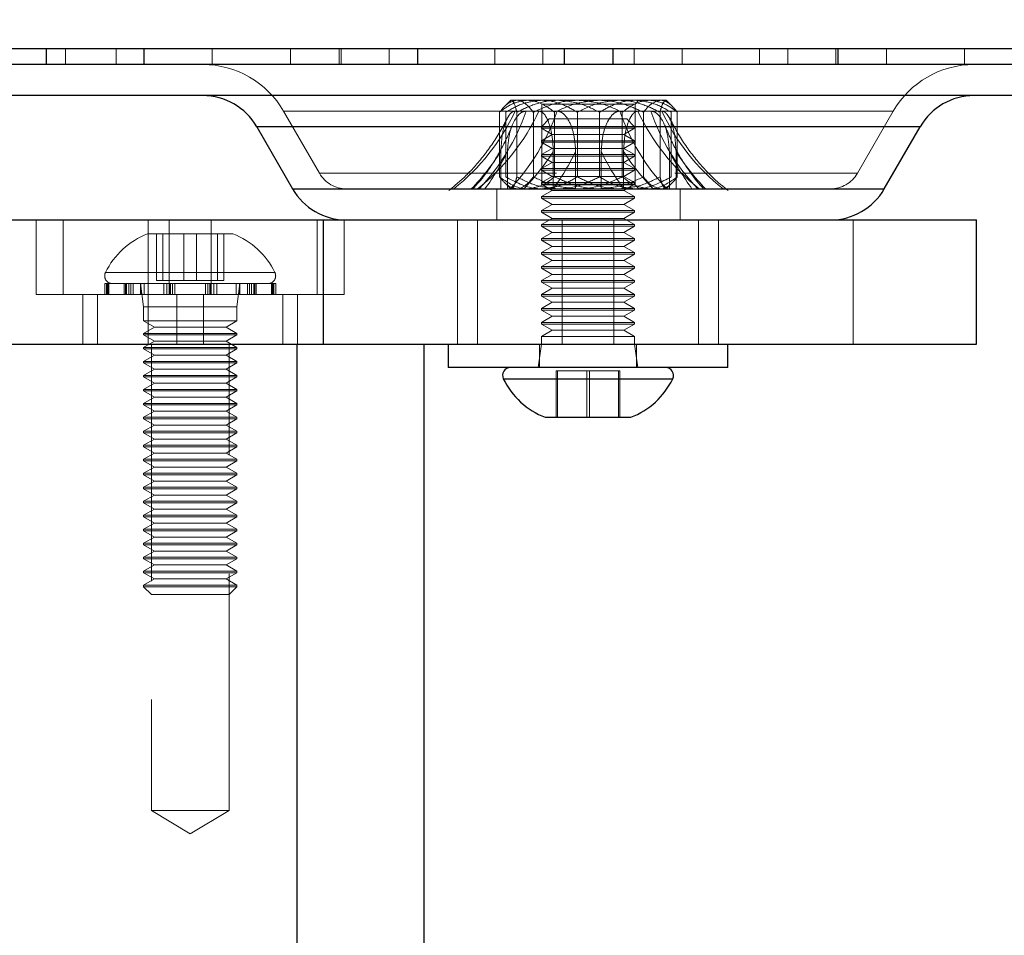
# Model space of a CAD drawing. Header units: millimetres. Extents: x 7 to 412, y 5 to 291.
# Tile 74 of 79: x 316.13 to 321.4, y 264.94 to 269.85. Entities that reach past the tile are written whole.
import ezdxf

# ---------------------------------------------------------------- set-up
doc = ezdxf.new("R2010")
doc.units = ezdxf.units.MM
doc.linetypes.add('HIDDEN', pattern=[1.905, 1.27, -0.635])
doc.styles.add('SLDTEXTSTYLE2', font='TXT', dxfattribs={"width": 0.605})
doc.dimstyles.new('SLDDIMSTYLE3', dxfattribs={"dimtxt": 3.595646, "dimasz": 3, "dimexe": 0, "dimexo": 0.0625, "dimgap": 0.898912, "dimtad": 1, "dimdec": 1, "dimlfac": 12, "dimrnd": 1e-09, "dimzin": 12, "dimdsep": 46, "dimtxsty": 'SLDTEXTSTYLE2', "dimsah": 1, "dimcen": 0.09, "dimadec": 0, "dimazin": 3, "dimtfac": 1, "dimtdec": 1, "dimtofl": 0, "dimtmove": 0, "dimatfit": 3, "dimfxl": 1, "dimfrac": 2, "dimtolj": 1, "dimtzin": 12, "dimarcsym": 0})

# ---------------------------------------------------------------- blocks, each defined once
blk = doc.blocks.new('_D_10')
at = {"color": 7, "linetype": 'Continuous', "lineweight": 0}
for p, q in [((249.7996, 271.0587), (238.5419, 271.0587)), ((239.5419, 208.777), (239.5419, 271.0587)), ((329.5972, 208.777), (238.5419, 208.777))]:
    blk.add_line(p, q, dxfattribs=at)
at = {"color": 7, "linetype": 'Continuous', "lineweight": 18}
for points in [[(239.5419, 271.0587), (238.7919, 268.0587), (240.2919, 268.0587)], [(239.5419, 208.777), (240.2919, 211.777), (238.7919, 211.777)]]:
    blk.add_solid(points, dxfattribs=at)
at = {"color": 7, "linetype": 'Continuous', "lineweight": 18, "insert": (234.767, 233.7442), "char_height": 3.70417, "attachment_point": 1, "rotation": 90, "style": 'SLDTEXTSTYLE2'}
blk.add_mtext('747,4', dxfattribs=at)

msp = doc.modelspace()

# ---------------------------------------------------------------- linework, layer by layer
at = {"color": 7, "linetype": 'Continuous', "lineweight": 25}
for p, q in [((316.26644, 269.69365), (316.26644, 269.61032)), ((316.79148, 269.69365), (316.79148, 269.61032)), ((318.25791, 269.69365), (318.25791, 269.61032)), ((319.04356, 269.69365), (319.04356, 269.61032)), ((319.30556, 269.69365), (319.30556, 269.61032)), ((320.51138, 269.69365), (320.51138, 269.61032)), ((326.25789, 269.61032), (312.09123, 269.61032)), ((326.25789, 269.44365), (312.09123, 269.44365)), ((317.39579, 269.27698), (317.58824, 268.94365)), ((320.95334, 269.27698), (317.39579, 269.27698)), ((320.76089, 268.94365), (320.95334, 269.27698)), ((317.58824, 268.94365), (320.64376, 268.94365)), ((320.64376, 268.94365), (320.76089, 268.94365)), ((313.97289, 268.77698), (317.75155, 268.77698)), ((317.75155, 268.77698), (317.75155, 268.11032)), ((317.75155, 268.77698), (321.25571, 268.77698)), ((321.25571, 268.11032), (321.25571, 268.77698)), ((313.97289, 268.11032), (317.75155, 268.11032)), ((317.61246, 259.86032), (317.61246, 268.11032)), ((317.75155, 268.11032), (321.25571, 268.11032)), ((318.29446, 259.86032), (318.29446, 268.11032)), ((318.42238, 268.11032), (318.42238, 267.98532)), ((319.92238, 267.98532), (319.92238, 268.11032)), ((319.92238, 267.98532), (318.42238, 267.98532)), ((318.71823, 267.92545), (319.62653, 267.92545)), ((318.94321, 267.71865), (319.40155, 267.71865))]:
    msp.add_line(p, q, dxfattribs=at)
at = {"color": 7, "linetype": 'HIDDEN', "lineweight": 18}
for p, q in [((316.37131, 269.69365), (316.37131, 269.61032)), ((316.64305, 269.69365), (316.64305, 269.61032)), ((317.15785, 269.69365), (317.15785, 269.61032)), ((317.57713, 269.69365), (317.57713, 269.61032)), ((317.83774, 269.69365), (317.83774, 269.61032)), ((317.84842, 269.69365), (317.84842, 269.61032)), ((318.10582, 269.69365), (318.10582, 269.61032)), ((318.6721, 269.69365), (318.6721, 269.61032)), ((318.9295, 269.69365), (318.9295, 269.61032)), ((319.41962, 269.69365), (319.41962, 269.61032)), ((319.67702, 269.69365), (319.67702, 269.61032)), ((320.09121, 269.69365), (320.09121, 269.61032)), ((320.2433, 269.69365), (320.2433, 269.61032)), ((320.5007, 269.69365), (320.5007, 269.61032)), ((320.77199, 269.69365), (320.77199, 269.61032)), ((321.19127, 269.69365), (321.19127, 269.61032)), ((318.75789, 269.41865), (318.72468, 269.38544)), ((318.75492, 269.40969), (318.76109, 269.41865)), ((318.84553, 269.41865), (318.75789, 269.41865)), ((319.23143, 269.41865), (318.84553, 269.41865)), ((319.56046, 269.41865), (319.23143, 269.41865)), ((319.42456, 269.39782), (319.44539, 269.41865)), ((319.59123, 269.41865), (319.56046, 269.41865)), ((319.62444, 269.38544), (319.59123, 269.41865)), ((317.54012, 269.36032), (317.73257, 269.02698)), ((318.78162, 269.36032), (317.54026, 269.36032)), ((320.68832, 269.36032), (317.54056, 269.36032)), ((318.69794, 269.00811), (318.69794, 269.35419)), ((318.73136, 269.00811), (318.73136, 269.35419)), ((318.78162, 269.36032), (318.90944, 269.36032)), ((318.79081, 269.00811), (318.79081, 269.35419)), ((318.87938, 269.00811), (318.87938, 269.35419)), ((318.90944, 269.36032), (319.00633, 269.36032)), ((318.90944, 269.36032), (319.43968, 269.36032)), ((319.43968, 269.36032), (318.90944, 269.36032)), ((318.92456, 269.39782), (319.42456, 269.39782)), ((318.92456, 269.39782), (318.92456, 268.96448)), ((318.99312, 269.00811), (318.99312, 269.35419)), ((319.00633, 269.36032), (319.3428, 269.36032)), ((319.11512, 269.00811), (319.11512, 269.35419)), ((319.234, 269.00811), (319.234, 269.35419)), ((319.3428, 269.36032), (319.43968, 269.36032)), ((319.356, 269.00811), (319.356, 269.35419)), ((319.42456, 268.96448), (319.42456, 269.39782)), ((319.43968, 269.36032), (319.5675, 269.36032)), ((319.46974, 269.00811), (319.46974, 269.35419)), ((319.55831, 269.00811), (319.55831, 269.35419)), ((319.5675, 269.36032), (320.80856, 269.36032)), ((320.79647, 269.36032), (319.5675, 269.36032)), ((319.5675, 269.36032), (320.80887, 269.36032)), ((319.61776, 269.00811), (319.61776, 269.35419)), ((319.65118, 269.00811), (319.65118, 269.35419)), ((320.61655, 269.02698), (320.809, 269.36032)), ((318.96405, 269.31865), (318.92238, 269.27698)), ((318.96405, 269.31865), (319.38071, 269.31865)), ((319.42238, 269.27698), (319.38071, 269.31865)), ((317.39579, 269.27698), (317.52712, 269.27698)), ((318.92255, 269.27698), (317.3958, 269.27698)), ((317.40941, 269.27698), (318.92255, 269.27698)), ((317.52712, 269.27698), (318.92255, 269.27698)), ((318.92238, 269.27698), (319.42238, 269.27698)), ((318.92238, 269.27698), (318.92238, 269.26865)), ((319.42238, 269.26865), (318.92238, 269.26865)), ((318.92238, 269.26865), (318.98012, 269.23532)), ((319.36465, 269.23532), (319.42238, 269.26865)), ((319.42238, 269.26865), (319.42238, 269.27698)), ((319.42238, 269.27698), (320.95334, 269.27698)), ((319.42238, 269.27698), (320.95016, 269.27698)), ((318.98012, 269.23532), (318.92238, 269.20198)), ((319.42238, 269.20198), (318.92238, 269.20198)), ((318.92238, 269.20198), (318.92238, 269.19365)), ((319.42238, 269.19365), (318.92238, 269.19365)), ((318.92238, 269.19365), (318.98012, 269.16032)), ((319.36465, 269.23532), (318.98012, 269.23532)), ((319.42238, 269.20198), (319.36465, 269.23532)), ((319.36465, 269.16032), (319.42238, 269.19365)), ((319.42238, 269.19365), (319.42238, 269.20198)), ((318.70493, 269.14409), (318.70493, 269.00251)), ((318.74045, 269.14409), (318.74045, 269.00251)), ((318.98012, 269.16032), (318.92238, 269.12698)), ((319.36465, 269.16032), (318.98012, 269.16032)), ((318.98613, 269.14409), (318.98613, 269.00251)), ((319.10603, 269.14409), (319.10603, 269.00251)), ((319.24309, 269.00251), (319.24309, 269.14409)), ((319.36299, 269.00251), (319.36299, 269.14409)), ((319.42238, 269.12698), (319.36465, 269.16032)), ((319.60867, 269.00251), (319.60867, 269.14409)), ((319.64419, 269.00251), (319.64419, 269.14409)), ((319.42238, 269.12698), (318.92238, 269.12698)), ((318.92238, 269.12698), (318.92238, 269.11865)), ((319.42238, 269.11865), (318.92238, 269.11865)), ((318.92238, 269.11865), (318.98012, 269.08532)), ((319.36465, 269.08532), (319.42238, 269.11865)), ((319.42238, 269.11865), (319.42238, 269.12698)), ((318.98012, 269.08532), (318.92238, 269.05198)), ((319.42238, 269.05198), (318.92238, 269.05198)), ((318.92238, 269.05198), (318.92238, 269.04365)), ((319.42238, 269.04365), (318.92238, 269.04365)), ((318.92238, 269.04365), (318.98012, 269.01032)), ((319.36465, 269.08532), (318.98012, 269.08532)), ((319.42238, 269.05198), (319.36465, 269.08532)), ((319.36465, 269.01032), (319.42238, 269.04365)), ((319.42238, 269.04365), (319.42238, 269.05198)), ((317.73283, 269.02698), (320.61629, 269.02698)), ((317.73383, 269.02698), (320.61529, 269.02698)), ((318.69794, 269.00811), (318.70493, 269.00251)), ((318.70493, 269.00251), (318.70493, 268.94365)), ((318.73136, 269.00811), (318.74045, 269.00251)), ((318.74045, 269.00251), (318.74045, 268.94365)), ((318.98012, 269.01032), (318.92238, 268.97698)), ((319.36465, 269.01032), (318.98012, 269.01032)), ((318.98613, 269.00251), (318.99312, 269.00811)), ((318.98613, 269.00251), (318.98613, 268.94365)), ((319.10603, 269.00251), (319.11512, 269.00811)), ((319.10603, 269.00251), (319.10603, 268.94365)), ((319.24309, 269.00251), (319.234, 269.00811)), ((319.24309, 268.94365), (319.24309, 269.00251)), ((319.36299, 269.00251), (319.356, 269.00811)), ((319.36299, 268.94365), (319.36299, 269.00251)), ((319.42238, 268.97698), (319.36465, 269.01032)), ((319.61776, 269.00811), (319.60867, 269.00251)), ((319.60867, 268.94365), (319.60867, 269.00251)), ((319.65118, 269.00811), (319.64419, 269.00251)), ((319.64419, 268.94365), (319.64419, 269.00251)), ((317.87691, 268.94365), (317.58824, 268.94365)), ((317.87691, 268.94365), (317.58836, 268.94365)), ((320.47221, 268.94365), (317.87691, 268.94365)), ((318.68289, 268.94365), (318.68289, 268.77698)), ((318.72468, 268.97687), (318.75789, 268.94365)), ((319.42238, 268.97698), (318.92238, 268.97698)), ((318.92238, 268.97698), (318.92238, 268.96865)), ((319.42238, 268.96865), (318.92238, 268.96865)), ((318.92238, 268.96865), (318.98012, 268.93532)), ((318.98012, 268.93532), (318.92238, 268.90198)), ((319.42456, 268.96448), (318.92456, 268.96448)), ((319.36465, 268.93532), (318.98012, 268.93532)), ((319.36465, 268.93532), (319.42238, 268.96865)), ((319.42238, 268.90198), (319.36465, 268.93532)), ((319.42238, 268.96865), (319.42238, 268.97698)), ((319.44539, 268.94365), (319.42456, 268.96448)), ((319.59123, 268.94365), (319.62444, 268.97687)), ((319.66623, 268.77698), (319.66623, 268.94365)), ((320.76089, 268.94365), (320.47221, 268.94365)), ((320.47221, 268.94365), (320.76076, 268.94365)), ((320.47221, 268.94365), (320.74873, 268.94365)), ((319.42238, 268.90198), (318.92238, 268.90198)), ((318.92238, 268.90198), (318.92238, 268.89365)), ((319.42238, 268.89365), (318.92238, 268.89365)), ((318.92238, 268.89365), (318.98012, 268.86032)), ((319.36465, 268.86032), (319.42238, 268.89365)), ((319.42238, 268.89365), (319.42238, 268.90198)), ((318.98012, 268.86032), (318.92238, 268.82698)), ((319.42238, 268.82698), (318.92238, 268.82698)), ((318.92238, 268.82698), (318.92238, 268.81865)), ((319.36465, 268.86032), (318.98012, 268.86032)), ((319.42238, 268.82698), (319.36465, 268.86032)), ((319.42238, 268.81865), (319.42238, 268.82698)), ((316.21343, 268.77698), (316.21343, 268.37698)), ((316.35895, 268.37698), (316.35895, 268.77698)), ((316.81455, 268.77698), (316.81455, 268.11032)), ((316.92728, 268.37698), (316.92728, 268.77698)), ((317.15125, 268.37698), (317.15125, 268.77698)), ((317.71958, 268.37698), (317.71958, 268.77698)), ((317.75155, 268.77698), (317.75155, 268.11032)), ((317.8651, 268.37698), (317.8651, 268.77698)), ((318.47337, 268.77698), (318.47337, 268.11032)), ((318.57937, 268.11032), (318.57937, 268.77698)), ((319.42238, 268.81865), (318.92238, 268.81865)), ((318.92238, 268.81865), (318.98012, 268.78532)), ((318.98012, 268.78532), (318.92238, 268.75198)), ((319.36465, 268.78532), (318.98012, 268.78532)), ((319.03404, 268.77698), (319.03404, 268.11032)), ((319.31073, 268.77698), (319.31073, 268.11032)), ((319.36465, 268.78532), (319.42238, 268.81865)), ((319.42238, 268.75198), (319.36465, 268.78532)), ((319.76539, 268.11032), (319.76539, 268.77698)), ((319.87139, 268.11032), (319.87139, 268.77698)), ((320.59321, 268.77698), (320.59321, 268.11032)), ((319.42238, 268.75198), (318.92238, 268.75198)), ((318.92238, 268.75198), (318.92238, 268.74365)), ((319.42238, 268.74365), (318.92238, 268.74365)), ((318.92238, 268.74365), (318.98012, 268.71032)), ((319.36465, 268.71032), (319.42238, 268.74365)), ((319.42238, 268.74365), (319.42238, 268.75198)), ((317.26843, 268.70198), (316.8101, 268.70198)), ((316.85824, 268.45198), (316.85824, 268.70198)), ((316.89219, 268.45198), (316.89219, 268.70198)), ((317.00532, 268.45198), (317.00532, 268.70198)), ((317.07322, 268.45198), (317.07322, 268.70198)), ((317.18634, 268.45198), (317.18634, 268.70198)), ((317.2203, 268.45198), (317.2203, 268.70198)), ((318.98012, 268.71032), (318.92238, 268.67698)), ((319.42238, 268.67698), (318.92238, 268.67698)), ((318.92238, 268.67698), (318.92238, 268.66865)), ((319.42238, 268.66865), (318.92238, 268.66865)), ((318.92238, 268.66865), (318.98012, 268.63532)), ((319.36465, 268.71032), (318.98012, 268.71032)), ((319.42238, 268.67698), (319.36465, 268.71032)), ((319.36465, 268.63532), (319.42238, 268.66865)), ((319.42238, 268.66865), (319.42238, 268.67698)), ((318.98012, 268.63532), (318.92238, 268.60198)), ((319.36465, 268.63532), (318.98012, 268.63532)), ((319.42238, 268.60198), (319.36465, 268.63532)), ((319.42238, 268.60198), (318.92238, 268.60198)), ((318.92238, 268.60198), (318.92238, 268.59365)), ((319.42238, 268.59365), (318.92238, 268.59365)), ((318.92238, 268.59365), (318.98012, 268.56032)), ((318.98012, 268.56032), (318.92238, 268.52698)), ((319.36465, 268.56032), (318.98012, 268.56032)), ((319.36465, 268.56032), (319.42238, 268.59365)), ((319.42238, 268.52698), (319.36465, 268.56032)), ((319.42238, 268.59365), (319.42238, 268.60198)), ((319.42238, 268.52698), (318.92238, 268.52698)), ((318.92238, 268.52698), (318.92238, 268.51865)), ((319.42238, 268.51865), (318.92238, 268.51865)), ((318.92238, 268.51865), (318.98012, 268.48532)), ((319.36465, 268.48532), (319.42238, 268.51865)), ((319.42238, 268.51865), (319.42238, 268.52698)), ((316.58674, 268.49518), (317.4918, 268.49518)), ((318.98012, 268.48532), (318.92238, 268.45198)), ((319.36465, 268.48532), (318.98012, 268.48532)), ((319.42238, 268.45198), (319.36465, 268.48532)), ((316.59858, 268.43532), (316.58093, 268.43532)), ((316.58093, 268.43532), (316.58093, 268.37698)), ((316.59087, 268.37698), (316.59087, 268.43532)), ((316.59464, 268.37698), (316.59464, 268.43532)), ((316.59858, 268.37698), (316.59858, 268.43532)), ((316.60348, 268.43532), (316.59858, 268.43532)), ((316.60348, 268.37698), (316.60348, 268.43532)), ((316.72061, 268.43532), (316.60348, 268.43532)), ((316.68606, 268.37698), (316.68606, 268.43532)), ((316.69261, 268.37698), (316.69261, 268.43532)), ((316.69841, 268.37698), (316.69841, 268.43532)), ((316.70983, 268.37698), (316.70983, 268.43532)), ((316.72061, 268.37698), (316.72061, 268.43532)), ((316.73286, 268.43532), (316.72061, 268.43532)), ((316.73286, 268.37698), (316.73286, 268.43532)), ((316.92802, 268.43532), (316.73286, 268.43532)), ((316.7726, 268.43532), (316.7726, 268.37698)), ((316.7726, 268.43532), (316.78927, 268.31032)), ((316.77415, 268.37698), (316.77415, 268.43532)), ((316.79204, 268.37698), (316.79204, 268.43532)), ((316.85824, 268.45198), (317.00532, 268.45198)), ((316.89727, 268.37698), (316.89727, 268.43532)), ((316.9133, 268.37698), (316.9133, 268.43532)), ((316.92802, 268.37698), (316.92802, 268.43532)), ((316.94093, 268.43532), (316.92802, 268.43532)), ((316.93328, 268.37698), (316.93328, 268.43532)), ((316.94434, 268.37698), (316.94434, 268.43532)), ((317.16524, 268.43532), (316.94434, 268.43532)), ((316.95772, 268.37698), (316.95772, 268.43532)), ((317.00532, 268.45198), (317.18634, 268.45198)), ((317.12081, 268.37698), (317.12081, 268.43532)), ((317.13419, 268.37698), (317.13419, 268.43532)), ((317.14525, 268.37698), (317.14525, 268.43532)), ((317.15051, 268.37698), (317.15051, 268.43532)), ((317.16524, 268.37698), (317.16524, 268.43532)), ((317.18126, 268.43532), (317.16561, 268.43532)), ((317.18126, 268.37698), (317.18126, 268.43532)), ((317.3687, 268.43532), (317.18126, 268.43532)), ((317.18634, 268.45198), (317.2203, 268.45198)), ((317.28649, 268.37698), (317.28649, 268.43532)), ((317.28927, 268.31032), (317.30593, 268.43532)), ((317.30438, 268.37698), (317.30438, 268.43532)), ((317.30593, 268.37698), (317.30593, 268.43532)), ((317.34567, 268.37698), (317.34567, 268.43532)), ((317.35792, 268.37698), (317.35792, 268.43532)), ((317.3687, 268.37698), (317.3687, 268.43532)), ((317.38013, 268.43532), (317.3687, 268.43532)), ((317.38013, 268.37698), (317.38013, 268.43532)), ((317.48389, 268.43532), (317.38013, 268.43532)), ((317.38593, 268.37698), (317.38593, 268.43532)), ((317.39248, 268.37698), (317.39248, 268.43532)), ((317.47505, 268.37698), (317.47505, 268.43532)), ((317.47995, 268.37698), (317.47995, 268.43532)), ((317.48389, 268.37698), (317.48389, 268.43532)), ((317.48766, 268.43532), (317.48389, 268.43532)), ((317.48766, 268.37698), (317.48766, 268.43532)), ((317.4976, 268.43532), (317.48766, 268.43532)), ((317.4976, 268.37698), (317.4976, 268.43532)), ((319.42238, 268.45198), (318.92238, 268.45198)), ((318.92238, 268.45198), (318.92238, 268.44365)), ((319.42238, 268.44365), (318.92238, 268.44365)), ((318.92238, 268.44365), (318.98012, 268.41032)), ((318.98012, 268.41032), (318.92238, 268.37698)), ((319.36465, 268.41032), (318.98012, 268.41032)), ((319.36465, 268.41032), (319.42238, 268.44365)), ((319.42238, 268.37698), (319.36465, 268.41032)), ((319.42238, 268.44365), (319.42238, 268.45198)), ((316.21343, 268.37698), (317.15125, 268.37698)), ((316.46343, 268.37698), (316.46343, 268.11032)), ((316.54179, 268.11032), (316.54179, 268.37698)), ((316.96841, 268.11032), (316.96841, 268.37698)), ((317.11012, 268.11032), (317.11012, 268.37698)), ((317.15125, 268.37698), (317.71958, 268.37698)), ((317.53674, 268.11032), (317.53674, 268.37698)), ((317.6151, 268.11032), (317.6151, 268.37698)), ((317.71958, 268.37698), (317.8651, 268.37698)), ((319.42238, 268.37698), (318.92238, 268.37698)), ((318.92238, 268.37698), (318.92238, 268.36865)), ((319.42238, 268.36865), (318.92238, 268.36865)), ((318.92238, 268.36865), (318.98012, 268.33532)), ((319.36465, 268.33532), (319.42238, 268.36865)), ((319.42238, 268.36865), (319.42238, 268.37698)), ((317.28927, 268.31032), (316.78927, 268.31032)), ((316.78927, 268.31032), (316.78927, 268.23532)), ((317.28927, 268.23532), (317.28927, 268.31032)), ((318.98012, 268.33532), (318.92238, 268.30198)), ((319.42238, 268.30198), (318.92238, 268.30198)), ((318.92238, 268.30198), (318.92238, 268.29365)), ((319.36465, 268.33532), (318.98012, 268.33532)), ((319.42238, 268.30198), (319.36465, 268.33532)), ((319.42238, 268.29365), (319.42238, 268.30198)), ((319.42238, 268.29365), (318.92238, 268.29365)), ((318.92238, 268.29365), (318.98012, 268.26032)), ((318.98012, 268.26032), (318.92238, 268.22698)), ((319.36465, 268.26032), (318.98012, 268.26032)), ((319.36465, 268.26032), (319.42238, 268.29365)), ((319.42238, 268.22698), (319.36465, 268.26032)), ((316.78927, 268.23532), (317.12411, 268.23532)), ((316.78927, 268.23532), (316.847, 268.20198)), ((316.847, 268.20198), (316.78927, 268.16865)), ((316.847, 268.20198), (317.10452, 268.20198)), ((317.10452, 268.20198), (317.23153, 268.20198)), ((317.12411, 268.23532), (317.28927, 268.23532)), ((317.23153, 268.20198), (317.28927, 268.23532)), ((317.28927, 268.16865), (317.23153, 268.20198)), ((319.42238, 268.22698), (318.92238, 268.22698)), ((318.92238, 268.22698), (318.92238, 268.21865)), ((319.42238, 268.21865), (318.92238, 268.21865)), ((318.92238, 268.21865), (318.98012, 268.18532)), ((319.36465, 268.18532), (319.42238, 268.21865)), ((319.42238, 268.21865), (319.42238, 268.22698)), ((316.78927, 268.16865), (317.12411, 268.16865)), ((316.78927, 268.16865), (316.78927, 268.16032)), ((316.78927, 268.16032), (317.12411, 268.16032)), ((316.78927, 268.16032), (316.847, 268.12698)), ((317.12411, 268.16865), (317.28927, 268.16865)), ((317.12411, 268.16032), (317.28927, 268.16032)), ((317.23153, 268.12698), (317.28927, 268.16032)), ((317.28927, 268.16032), (317.28927, 268.16865)), ((318.98012, 268.18532), (318.92238, 268.15198)), ((319.42238, 268.15198), (318.92238, 268.15198)), ((318.92238, 268.15198), (318.92238, 268.11032)), ((319.36465, 268.18532), (318.98012, 268.18532)), ((319.42238, 268.15198), (319.36465, 268.18532)), ((319.42238, 268.11032), (319.42238, 268.15198)), ((316.847, 268.12698), (316.78927, 268.09365)), ((316.78927, 268.09365), (317.12411, 268.09365)), ((316.78927, 268.09365), (316.78927, 268.08532)), ((316.78927, 268.08532), (317.12411, 268.08532)), ((316.78927, 268.08532), (316.847, 268.05198)), ((316.83093, 268.11032), (316.83093, 265.61032)), ((316.847, 268.12698), (317.10452, 268.12698)), ((317.10452, 268.12698), (317.23153, 268.12698)), ((317.12411, 268.09365), (317.28927, 268.09365)), ((317.12411, 268.08532), (317.28927, 268.08532)), ((317.28927, 268.09365), (317.23153, 268.12698)), ((317.23153, 268.05198), (317.28927, 268.08532)), ((317.2476, 265.61032), (317.2476, 268.11032)), ((317.28927, 268.08532), (317.28927, 268.09365)), ((318.92238, 268.11032), (318.90571, 267.98532)), ((318.91196, 268.11032), (318.91196, 267.98532)), ((319.43905, 267.98532), (319.42238, 268.11032)), ((319.4328, 267.98532), (319.4328, 268.11032)), ((316.847, 268.05198), (316.78927, 268.01865)), ((316.847, 268.05198), (317.10452, 268.05198)), ((317.10452, 268.05198), (317.23153, 268.05198)), ((317.28927, 268.01865), (317.23153, 268.05198)), ((316.78927, 268.01865), (317.12411, 268.01865)), ((316.78927, 268.01865), (316.78927, 268.01032)), ((316.78927, 268.01032), (317.12411, 268.01032)), ((316.78927, 268.01032), (316.847, 267.97698)), ((317.12411, 268.01865), (317.28927, 268.01865)), ((317.12411, 268.01032), (317.28927, 268.01032)), ((317.23153, 267.97698), (317.28927, 268.01032)), ((317.28927, 268.01032), (317.28927, 268.01865)), ((316.847, 267.97698), (316.78927, 267.94365)), ((316.78927, 267.94365), (317.12411, 267.94365)), ((316.78927, 267.94365), (316.78927, 267.93532)), ((316.78927, 267.93532), (317.12411, 267.93532)), ((316.78927, 267.93532), (316.847, 267.90198)), ((316.847, 267.97698), (317.10452, 267.97698)), ((317.10452, 267.97698), (317.23153, 267.97698)), ((317.12411, 267.94365), (317.28927, 267.94365)), ((317.12411, 267.93532), (317.28927, 267.93532)), ((317.28927, 267.94365), (317.23153, 267.97698)), ((317.23153, 267.90198), (317.28927, 267.93532)), ((317.28927, 267.93532), (317.28927, 267.94365)), ((319.0094, 267.96865), (319.00226, 267.96865)), ((319.00226, 267.96865), (319.00226, 267.71865)), ((319.17952, 267.96865), (319.0094, 267.96865)), ((319.0094, 267.96865), (319.0094, 267.71865)), ((319.16525, 267.96865), (319.16525, 267.71865)), ((319.17952, 267.96865), (319.17952, 267.71865)), ((319.3425, 267.96865), (319.17952, 267.96865)), ((319.33537, 267.96865), (319.33537, 267.71865)), ((319.3425, 267.96865), (319.3425, 267.71865)), ((316.847, 267.90198), (316.78927, 267.86865)), ((316.847, 267.90198), (317.10452, 267.90198)), ((317.10452, 267.90198), (317.23153, 267.90198)), ((317.28927, 267.86865), (317.23153, 267.90198)), ((319.62653, 267.92545), (318.71823, 267.92545)), ((316.78927, 267.86865), (317.12411, 267.86865)), ((316.78927, 267.86865), (316.78927, 267.86032)), ((316.78927, 267.86032), (317.12411, 267.86032)), ((316.78927, 267.86032), (316.847, 267.82698)), ((316.847, 267.82698), (316.78927, 267.79365)), ((316.847, 267.82698), (317.10452, 267.82698)), ((317.10452, 267.82698), (317.23153, 267.82698)), ((317.12411, 267.86865), (317.28927, 267.86865)), ((317.12411, 267.86032), (317.28927, 267.86032)), ((317.23153, 267.82698), (317.28927, 267.86032)), ((317.28927, 267.79365), (317.23153, 267.82698)), ((317.28927, 267.86032), (317.28927, 267.86865)), ((316.78927, 267.79365), (317.12411, 267.79365)), ((316.78927, 267.79365), (316.78927, 267.78532)), ((316.78927, 267.78532), (317.12411, 267.78532)), ((316.78927, 267.78532), (316.847, 267.75198)), ((317.12411, 267.79365), (317.28927, 267.79365)), ((317.12411, 267.78532), (317.28927, 267.78532)), ((317.23153, 267.75198), (317.28927, 267.78532)), ((317.28927, 267.78532), (317.28927, 267.79365)), ((316.847, 267.75198), (316.78927, 267.71865)), ((316.78927, 267.71865), (317.12411, 267.71865)), ((316.78927, 267.71865), (316.78927, 267.71032)), ((316.847, 267.75198), (317.10452, 267.75198)), ((317.10452, 267.75198), (317.23153, 267.75198)), ((317.12411, 267.71865), (317.28927, 267.71865)), ((317.28927, 267.71865), (317.23153, 267.75198)), ((317.28927, 267.71032), (317.28927, 267.71865)), ((316.78927, 267.71032), (317.12411, 267.71032)), ((316.78927, 267.71032), (316.847, 267.67698)), ((316.847, 267.67698), (316.78927, 267.64365)), ((316.847, 267.67698), (317.10452, 267.67698)), ((317.10452, 267.67698), (317.23153, 267.67698)), ((317.12411, 267.71032), (317.28927, 267.71032)), ((317.23153, 267.67698), (317.28927, 267.71032)), ((317.28927, 267.64365), (317.23153, 267.67698)), ((316.78927, 267.64365), (317.12411, 267.64365)), ((316.78927, 267.64365), (316.78927, 267.63532)), ((316.78927, 267.63532), (317.12411, 267.63532)), ((316.78927, 267.63532), (316.847, 267.60198)), ((317.12411, 267.64365), (317.28927, 267.64365)), ((317.12411, 267.63532), (317.28927, 267.63532)), ((317.23153, 267.60198), (317.28927, 267.63532)), ((317.28927, 267.63532), (317.28927, 267.64365)), ((316.847, 267.60198), (316.78927, 267.56865)), ((316.78927, 267.56865), (317.12411, 267.56865)), ((316.78927, 267.56865), (316.78927, 267.56032)), ((316.78927, 267.56032), (317.12411, 267.56032)), ((316.78927, 267.56032), (316.847, 267.52698)), ((316.847, 267.60198), (317.10452, 267.60198)), ((317.10452, 267.60198), (317.23153, 267.60198)), ((317.12411, 267.56865), (317.28927, 267.56865)), ((317.12411, 267.56032), (317.28927, 267.56032)), ((317.28927, 267.56865), (317.23153, 267.60198)), ((317.23153, 267.52698), (317.28927, 267.56032)), ((317.28927, 267.56032), (317.28927, 267.56865)), ((316.847, 267.52698), (316.78927, 267.49365)), ((316.847, 267.52698), (317.10452, 267.52698)), ((317.10452, 267.52698), (317.23153, 267.52698)), ((317.28927, 267.49365), (317.23153, 267.52698)), ((316.78927, 267.49365), (317.12411, 267.49365)), ((316.78927, 267.49365), (316.78927, 267.48532)), ((316.78927, 267.48532), (317.12411, 267.48532)), ((316.78927, 267.48532), (316.847, 267.45198)), ((316.847, 267.45198), (316.78927, 267.41865)), ((316.847, 267.45198), (317.10452, 267.45198)), ((317.10452, 267.45198), (317.23153, 267.45198)), ((317.12411, 267.49365), (317.28927, 267.49365)), ((317.12411, 267.48532), (317.28927, 267.48532)), ((317.23153, 267.45198), (317.28927, 267.48532)), ((317.28927, 267.41865), (317.23153, 267.45198)), ((317.28927, 267.48532), (317.28927, 267.49365)), ((316.78927, 267.41865), (317.12411, 267.41865)), ((316.78927, 267.41865), (316.78927, 267.41032)), ((316.78927, 267.41032), (317.12411, 267.41032)), ((316.78927, 267.41032), (316.847, 267.37698)), ((317.12411, 267.41865), (317.28927, 267.41865)), ((317.12411, 267.41032), (317.28927, 267.41032)), ((317.23153, 267.37698), (317.28927, 267.41032)), ((317.28927, 267.41032), (317.28927, 267.41865)), ((316.847, 267.37698), (316.78927, 267.34365)), ((316.847, 267.37698), (317.10452, 267.37698)), ((317.10452, 267.37698), (317.23153, 267.37698)), ((317.28927, 267.34365), (317.23153, 267.37698)), ((316.78927, 267.34365), (317.12411, 267.34365)), ((316.78927, 267.34365), (316.78927, 267.33532)), ((316.78927, 267.33532), (317.12411, 267.33532)), ((316.78927, 267.33532), (316.847, 267.30198)), ((316.847, 267.30198), (316.78927, 267.26865)), ((316.847, 267.30198), (317.10452, 267.30198)), ((317.10452, 267.30198), (317.23153, 267.30198)), ((317.12411, 267.34365), (317.28927, 267.34365)), ((317.12411, 267.33532), (317.28927, 267.33532)), ((317.23153, 267.30198), (317.28927, 267.33532)), ((317.28927, 267.26865), (317.23153, 267.30198)), ((317.28927, 267.33532), (317.28927, 267.34365)), ((316.78927, 267.26865), (317.12411, 267.26865)), ((316.78927, 267.26865), (316.78927, 267.26032)), ((316.78927, 267.26032), (317.12411, 267.26032)), ((316.78927, 267.26032), (316.847, 267.22698)), ((317.12411, 267.26865), (317.28927, 267.26865)), ((317.12411, 267.26032), (317.28927, 267.26032)), ((317.23153, 267.22698), (317.28927, 267.26032)), ((317.28927, 267.26032), (317.28927, 267.26865)), ((316.847, 267.22698), (316.78927, 267.19365)), ((316.78927, 267.19365), (317.12411, 267.19365)), ((316.78927, 267.19365), (316.78927, 267.18532)), ((316.847, 267.22698), (317.10452, 267.22698)), ((317.10452, 267.22698), (317.23153, 267.22698)), ((317.12411, 267.19365), (317.28927, 267.19365)), ((317.28927, 267.19365), (317.23153, 267.22698)), ((317.28927, 267.18532), (317.28927, 267.19365)), ((316.78927, 267.18532), (317.12411, 267.18532)), ((316.78927, 267.18532), (316.847, 267.15198)), ((316.847, 267.15198), (316.78927, 267.11865)), ((316.847, 267.15198), (317.10452, 267.15198)), ((317.10452, 267.15198), (317.23153, 267.15198)), ((317.12411, 267.18532), (317.28927, 267.18532)), ((317.23153, 267.15198), (317.28927, 267.18532)), ((317.28927, 267.11865), (317.23153, 267.15198)), ((316.78927, 267.11865), (317.12411, 267.11865)), ((316.78927, 267.11865), (316.78927, 267.11032)), ((316.78927, 267.11032), (317.12411, 267.11032)), ((316.78927, 267.11032), (316.847, 267.07698)), ((317.12411, 267.11865), (317.28927, 267.11865)), ((317.12411, 267.11032), (317.28927, 267.11032)), ((317.23153, 267.07698), (317.28927, 267.11032)), ((317.28927, 267.11032), (317.28927, 267.11865)), ((316.847, 267.07698), (316.78927, 267.04365)), ((316.78927, 267.04365), (317.12411, 267.04365)), ((316.78927, 267.04365), (316.78927, 267.03532)), ((316.78927, 267.03532), (317.12411, 267.03532)), ((316.78927, 267.03532), (316.847, 267.00198)), ((316.847, 267.07698), (317.10452, 267.07698)), ((317.10452, 267.07698), (317.23153, 267.07698)), ((317.12411, 267.04365), (317.28927, 267.04365)), ((317.12411, 267.03532), (317.28927, 267.03532)), ((317.28927, 267.04365), (317.23153, 267.07698)), ((317.23153, 267.00198), (317.28927, 267.03532)), ((317.28927, 267.03532), (317.28927, 267.04365)), ((316.847, 267.00198), (316.78927, 266.96865)), ((316.847, 267.00198), (317.10452, 267.00198)), ((317.10452, 267.00198), (317.23153, 267.00198)), ((317.28927, 266.96865), (317.23153, 267.00198)), ((316.78927, 266.96865), (317.12411, 266.96865)), ((316.78927, 266.96865), (316.78927, 266.96032)), ((316.78927, 266.96032), (317.12411, 266.96032)), ((316.78927, 266.96032), (316.847, 266.92698)), ((316.847, 266.92698), (316.78927, 266.89365)), ((316.847, 266.92698), (317.10452, 266.92698)), ((317.10452, 266.92698), (317.23153, 266.92698)), ((317.12411, 266.96865), (317.28927, 266.96865)), ((317.12411, 266.96032), (317.28927, 266.96032)), ((317.23153, 266.92698), (317.28927, 266.96032)), ((317.28927, 266.89365), (317.23153, 266.92698)), ((317.28927, 266.96032), (317.28927, 266.96865)), ((316.78927, 266.89365), (317.12411, 266.89365)), ((316.78927, 266.89365), (316.78927, 266.88532)), ((316.78927, 266.88532), (317.12411, 266.88532)), ((316.78927, 266.88532), (316.847, 266.85198)), ((317.12411, 266.89365), (317.28927, 266.89365)), ((317.12411, 266.88532), (317.28927, 266.88532)), ((317.23153, 266.85198), (317.28927, 266.88532)), ((317.28927, 266.88532), (317.28927, 266.89365)), ((316.847, 266.85198), (316.78927, 266.81865)), ((316.78927, 266.81865), (317.12411, 266.81865)), ((316.78927, 266.81865), (316.78927, 266.81032)), ((316.847, 266.85198), (317.10452, 266.85198)), ((317.10452, 266.85198), (317.23153, 266.85198)), ((317.12411, 266.81865), (317.28927, 266.81865)), ((317.28927, 266.81865), (317.23153, 266.85198)), ((317.28927, 266.81032), (317.28927, 266.81865)), ((317.28927, 266.81032), (316.78927, 266.81032)), ((316.78927, 266.81032), (316.83093, 266.76865)), ((317.2476, 266.76865), (316.83093, 266.76865)), ((317.2476, 266.76865), (317.28927, 266.81032)), ((316.83093, 265.61032), (316.89718, 265.61032)), ((316.83093, 265.61032), (317.03927, 265.48514)), ((316.89718, 265.61032), (317.2476, 265.61032)), ((317.03927, 265.48514), (317.2476, 265.61032))]:
    msp.add_line(p, q, dxfattribs=at)
for centre, radius, start, end in [((317.10711, 269.11032), 0.5, 30, 90), ((321.24201, 269.11032), 0.5, 90, 150), ((317.73407, 269.8493), 1.15606, 308.42793, 334.97771), ((317.86188, 269.8493), 1.15606, 308.42793, 334.97771), ((317.74338, 269.73773), 1.15989, 316.7948, 341.01115), ((317.90955, 269.73773), 1.15989, 316.7948, 341.01115), ((320.43957, 269.73773), 1.15989, 198.98885, 223.2052), ((320.48724, 269.8493), 1.15606, 205.02229, 231.57207), ((320.60574, 269.73773), 1.15989, 198.98885, 223.2052), ((320.61506, 269.8493), 1.15606, 205.02229, 231.57207), ((317.63161, 269.82895), 1.2732, 315.94641, 327.45922), ((317.58667, 269.70334), 1.28218, 323.66558, 334.14037), ((317.91281, 269.82895), 1.2732, 315.94641, 327.45922), ((317.95224, 269.70334), 1.28218, 323.66558, 334.14037), ((320.39688, 269.70334), 1.28218, 205.85963, 216.33442), ((320.43631, 269.82895), 1.2732, 212.54078, 224.05359), ((320.76245, 269.70334), 1.28218, 205.85963, 216.33442), ((320.71751, 269.82895), 1.2732, 212.54078, 224.05359), ((317.87691, 269.11032), 0.16667, 210, 270), ((320.47221, 269.11032), 0.16667, 270, 330), ((316.95994, 268.31319), 0.41667, 111.07634, 154.10138), ((317.1186, 268.31319), 0.41667, 25.89862, 68.92366), ((316.6226, 268.47698), 0.04167, 154.10138, 270), ((317.45593, 268.47698), 0.04167, 270, 25.89862)]:
    msp.add_arc(centre, radius, start, end, dxfattribs=at)
at = {"color": 7, "linetype": 'Continuous', "lineweight": 25}
for centre, radius, start, end in [((317.10711, 269.11032), 0.33333, 30, 90), ((321.24201, 269.11032), 0.33333, 90, 150), ((317.87691, 269.11032), 0.33333, 210, 270), ((320.47221, 269.11032), 0.33333, 270, 330), ((318.75571, 267.94365), 0.04167, 90, 205.89862), ((319.58905, 267.94365), 0.04167, 334.10138, 90), ((319.09305, 268.10744), 0.41667, 205.89862, 248.92366), ((319.25171, 268.10744), 0.41667, 291.07634, 334.10138)]:
    msp.add_arc(centre, radius, start, end, dxfattribs=at)
msp.add_open_spline([(354.04895, 269.69365), (354.03956, 269.69365), (354.02064, 269.69365), (353.86011, 269.69365), (353.60204, 269.69365), (353.28211, 269.69365), (352.94323, 269.69365), (352.61755, 269.69365), (352.24918, 269.69365), (351.83767, 269.69365), (351.33987, 269.69365), (350.74094, 269.69365), (350.01982, 269.69365), (349.22335, 269.69365), (348.34755, 269.69365), (347.46144, 269.69365), (346.58379, 269.69365), (345.73017, 269.69365), (344.82602, 269.69365), (343.87063, 269.69365), (342.84097, 269.69365), (341.73076, 269.69365), (340.53279, 269.69365), (339.26838, 269.69365), (337.93117, 269.69365), (336.52059, 269.69365), (335.14332, 269.69365), (333.81901, 269.69365), (332.56245, 269.69365), (331.25998, 269.69365), (329.91052, 269.69365), (328.51464, 269.69365), (327.07565, 269.69365), (325.60046, 269.69365), (324.08343, 269.69365), (322.52311, 269.69365), (320.91839, 269.69365), (319.27112, 269.69365), (317.58453, 269.69365), (315.84974, 269.69365), (314.07737, 269.69365), (312.2682, 269.69365), (310.43773, 269.69365), (308.58681, 269.69365), (306.7155, 269.69365), (304.8271, 269.69365), (303.00295, 269.69365), (301.25301, 269.69365), (299.58421, 269.69365), (297.92229, 269.69365), (296.28029, 269.69365), (294.6562, 269.69365), (293.06265, 269.69365), (291.48976, 269.69365), (289.87344, 269.69365), (288.20983, 269.69365), (286.51343, 269.69365), (284.85724, 269.69365), (283.24859, 269.69365), (281.69063, 269.69365), (280.17866, 269.69365), (278.63474, 269.69365), (277.06106, 269.69365), (275.46767, 269.69365), (273.93567, 269.69365), (272.46665, 269.69365), (271.06174, 269.69365), (269.62865, 269.69365), (268.17987, 269.69365), (266.7275, 269.69365), (265.34986, 269.69365), (264.04457, 269.69365), (262.76405, 269.69365), (261.51952, 269.69365), (260.32098, 269.69365), (259.21012, 269.69365), (258.18406, 269.69365), (257.2444, 269.69365), (256.3854, 269.69365), (255.60459, 269.69365), (254.89371, 269.69365), (254.22487, 269.69365), (253.60592, 269.69365), (253.05144, 269.69365), (252.58412, 269.69365), (252.20503, 269.69365), (251.91197, 269.69365), (251.70133, 269.69365), (251.58404, 269.69365), (251.53586, 269.69365), (251.54962, 269.69365), (251.54978, 269.69365)], degree=3, knots=[0, 0, 0, 0, 0.0171509, 0.0345725, 0.0519463, 0.0693105, 0.0802192, 0.0910912, 0.1020432, 0.1129626, 0.12383, 0.1378576, 0.1517694, 0.1657792, 0.179829, 0.1938537, 0.2048349, 0.2157962, 0.2267654, 0.2377087, 0.2486222, 0.2602621, 0.2719051, 0.2835538, 0.2952161, 0.306998, 0.3187311, 0.3278893, 0.3370807, 0.3462296, 0.3553696, 0.3645546, 0.373673, 0.3827145, 0.3916838, 0.4007074, 0.4096919, 0.4186368, 0.4276293, 0.4365585, 0.4456237, 0.4546106, 0.4635744, 0.4725108, 0.4814324, 0.4904107, 0.499399, 0.5073081, 0.5152296, 0.5231265, 0.5310613, 0.5388826, 0.5467635, 0.5545478, 0.5624088, 0.5713475, 0.5803601, 0.5893563, 0.5983369, 0.6072986, 0.6162055, 0.625184, 0.6355799, 0.646054, 0.6566022, 0.6670276, 0.6774771, 0.6879422, 0.7004017, 0.7128845, 0.7253991, 0.7379532, 0.7505531, 0.7645973, 0.7785914, 0.7925504, 0.8064872, 0.8203737, 0.8340332, 0.8477646, 0.8614291, 0.8752063, 0.8908096, 0.9065235, 0.92211, 0.9377742, 0.9532869, 0.9688458, 0.9843276, 0.9998249, 1, 1, 1, 1], dxfattribs=at)
at = {"color": 7, "linetype": 'HIDDEN', "lineweight": 18}
for points, knots in [([(318.84553, 269.41865), (318.81956, 269.41492), (318.76804, 269.40753), (318.72118, 269.37188), (318.69794, 269.35419)], [0, 0, 0, 0, 0.50399488, 1, 1, 1, 1]), ([(318.69794, 269.35419), (318.7086, 269.36767), (318.73718, 269.40383), (318.76882, 269.41294), (318.78866, 269.41865)], [0, 0, 0, 0, 0.3728622, 1, 1, 1, 1]), ([(318.92324, 269.41865), (318.88948, 269.41492), (318.8225, 269.40753), (318.76158, 269.37188), (318.73136, 269.35419)], [0, 0, 0, 0, 0.50399488, 1, 1, 1, 1]), ([(318.76109, 269.41865), (318.76173, 269.41859), (318.76993, 269.41779), (318.7802, 269.39529), (318.7889, 269.36156), (318.79081, 269.35419)], [0, 0, 0, 0, 0.0624082, 0.7950565, 1, 1, 1, 1]), ([(318.78866, 269.41865), (318.79062, 269.41859), (318.81564, 269.41779), (318.84699, 269.39529), (318.87357, 269.36156), (318.87938, 269.35419)], [0, 0, 0, 0, 0.0624082, 0.7950565, 1, 1, 1, 1]), ([(318.79081, 269.35419), (318.82115, 269.36925), (318.88287, 269.39988), (318.95939, 269.41732), (319.00313, 269.41842), (319.01241, 269.41865)], [0, 0, 0, 0, 0.432382, 0.8795474, 1, 1, 1, 1]), ([(318.99312, 269.35419), (318.97291, 269.36925), (318.93181, 269.39988), (318.88084, 269.41732), (318.85171, 269.41842), (318.84553, 269.41865)], [0, 0, 0, 0, 0.432382, 0.8795474, 1, 1, 1, 1]), ([(318.87938, 269.35419), (318.91201, 269.36925), (318.97838, 269.39988), (319.06067, 269.41732), (319.10771, 269.41842), (319.11769, 269.41865)], [0, 0, 0, 0, 0.432382, 0.8795474, 1, 1, 1, 1]), ([(319.11512, 269.35419), (319.08884, 269.36925), (319.0354, 269.39988), (318.96915, 269.41732), (318.93128, 269.41842), (318.92324, 269.41865)], [0, 0, 0, 0, 0.432382, 0.8795474, 1, 1, 1, 1]), ([(319.23143, 269.41865), (319.18951, 269.41492), (319.10631, 269.40753), (319.03065, 269.37188), (318.99312, 269.35419)], [0, 0, 0, 0, 0.5039949, 1, 1, 1, 1]), ([(319.01241, 269.41865), (319.05139, 269.41492), (319.12875, 269.40753), (319.19911, 269.37188), (319.234, 269.35419)], [0, 0, 0, 0, 0.5039949, 1, 1, 1, 1]), ([(319.33671, 269.41865), (319.29773, 269.41492), (319.22037, 269.40753), (319.15001, 269.37188), (319.11512, 269.35419)], [0, 0, 0, 0, 0.5039949, 1, 1, 1, 1]), ([(319.11769, 269.41865), (319.15962, 269.41492), (319.24281, 269.40753), (319.31847, 269.37188), (319.356, 269.35419)], [0, 0, 0, 0, 0.5039949, 1, 1, 1, 1]), ([(319.46974, 269.35419), (319.43711, 269.36925), (319.37074, 269.39988), (319.28845, 269.41732), (319.24141, 269.41842), (319.23143, 269.41865)], [0, 0, 0, 0, 0.432382, 0.8795474, 1, 1, 1, 1]), ([(319.234, 269.35419), (319.26028, 269.36925), (319.31372, 269.39988), (319.37997, 269.41732), (319.41784, 269.41842), (319.42588, 269.41865)], [0, 0, 0, 0, 0.432382, 0.8795474, 1, 1, 1, 1]), ([(319.55831, 269.35419), (319.52797, 269.36925), (319.46625, 269.39988), (319.38973, 269.41732), (319.346, 269.41842), (319.33671, 269.41865)], [0, 0, 0, 0, 0.432382, 0.8795474, 1, 1, 1, 1]), ([(319.356, 269.35419), (319.37621, 269.36925), (319.41731, 269.39988), (319.46828, 269.41732), (319.49741, 269.41842), (319.50359, 269.41865)], [0, 0, 0, 0, 0.432382, 0.8795474, 1, 1, 1, 1]), ([(319.42588, 269.41865), (319.45964, 269.41492), (319.52662, 269.40753), (319.58754, 269.37188), (319.61776, 269.35419)], [0, 0, 0, 0, 0.5039949, 1, 1, 1, 1]), ([(319.56046, 269.41865), (319.54062, 269.41294), (319.50899, 269.40383), (319.4804, 269.36767), (319.46974, 269.35419)], [0, 0, 0, 0, 0.6271378, 1, 1, 1, 1]), ([(319.50359, 269.41865), (319.52956, 269.41492), (319.58108, 269.40753), (319.62794, 269.37188), (319.65118, 269.35419)], [0, 0, 0, 0, 0.50399488, 1, 1, 1, 1]), ([(319.58803, 269.41865), (319.58153, 269.41294), (319.57117, 269.40383), (319.5618, 269.36767), (319.55831, 269.35419)], [0, 0, 0, 0, 0.6271378, 1, 1, 1, 1]), ([(319.65118, 269.35419), (319.64537, 269.36156), (319.61879, 269.39529), (319.58744, 269.41779), (319.56243, 269.41859), (319.56046, 269.41865)], [0, 0, 0, 0, 0.2049435, 0.9375918, 1, 1, 1, 1]), ([(319.59428, 269.41), (319.59286, 269.41368), (319.59081, 269.41896), (319.58868, 269.41872), (319.58803, 269.41865)], [0, 0, 0, 0, 0.6970441, 1, 1, 1, 1]), ([(318.70493, 269.14409), (318.70704, 269.18083), (318.71038, 269.23898), (318.73018, 269.30466), (318.74819, 269.33881), (318.76512, 269.35702), (318.77629, 269.35925), (318.78162, 269.36032)], [0, 0, 0, 0, 0.406204, 0.6429701, 0.7986017, 0.9037985, 1, 1, 1, 1]), ([(318.74045, 269.14409), (318.7432, 269.18083), (318.74754, 269.23898), (318.77328, 269.30466), (318.79669, 269.33881), (318.8187, 269.35702), (318.83322, 269.35925), (318.84016, 269.36032)], [0, 0, 0, 0, 0.406204, 0.6429701, 0.7986017, 0.9037985, 1, 1, 1, 1]), ([(318.90944, 269.36032), (318.91426, 269.35945), (318.92507, 269.3575), (318.94264, 269.33954), (318.96335, 269.29983), (318.98173, 269.23196), (318.9846, 269.17465), (318.98613, 269.14409)], [0, 0, 0, 0, 0.08690798, 0.19497532, 0.3643972, 0.66116489, 1, 1, 1, 1]), ([(319.00633, 269.36032), (319.01259, 269.35945), (319.02664, 269.3575), (319.04949, 269.33954), (319.07641, 269.29983), (319.10031, 269.23196), (319.10404, 269.17465), (319.10603, 269.14409)], [0, 0, 0, 0, 0.086908, 0.1949753, 0.3643972, 0.6611649, 1, 1, 1, 1]), ([(319.3428, 269.36032), (319.33653, 269.35945), (319.32248, 269.3575), (319.29963, 269.33954), (319.27271, 269.29983), (319.24881, 269.23196), (319.24508, 269.17465), (319.24309, 269.14409)], [0, 0, 0, 0, 0.086908, 0.1949753, 0.3643972, 0.6611649, 1, 1, 1, 1]), ([(319.43968, 269.36032), (319.43486, 269.35945), (319.42405, 269.3575), (319.40648, 269.33954), (319.38577, 269.29983), (319.36739, 269.23196), (319.36452, 269.17465), (319.36299, 269.14409)], [0, 0, 0, 0, 0.08690798, 0.19497532, 0.3643972, 0.66116489, 1, 1, 1, 1]), ([(319.60867, 269.14409), (319.60593, 269.18083), (319.60159, 269.23898), (319.57584, 269.30466), (319.55243, 269.33881), (319.53042, 269.35702), (319.5159, 269.35925), (319.50897, 269.36032)], [0, 0, 0, 0, 0.406204, 0.6429701, 0.7986017, 0.9037985, 1, 1, 1, 1]), ([(319.64419, 269.14409), (319.64208, 269.18083), (319.63874, 269.23898), (319.61894, 269.30466), (319.60093, 269.33881), (319.584, 269.35702), (319.57283, 269.35925), (319.5675, 269.36032)], [0, 0, 0, 0, 0.406204, 0.6429701, 0.7986017, 0.9037985, 1, 1, 1, 1]), ([(318.73882, 269.32182), (318.73107, 269.30652), (318.69794, 269.24118), (318.62809, 269.13664), (318.53035, 269.02131), (318.45859, 268.96174), (318.42524, 268.93406)], [0, 0, 0, 0, 0.0962961, 0.411252, 0.7264436, 1, 1, 1, 1]), ([(319.92388, 268.93406), (319.90422, 268.94988), (319.84541, 268.99721), (319.7555, 269.09275), (319.67023, 269.20835), (319.62739, 269.2906), (319.61066, 269.32271)], [0, 0, 0, 0, 0.1599809, 0.4787384, 0.7964848, 1, 1, 1, 1]), ([(318.7659, 269.28479), (318.76322, 269.27795), (318.7412, 269.22166), (318.692, 269.12676), (318.62392, 269.01919), (318.57626, 268.96684), (318.55671, 268.94536)], [0, 0, 0, 0, 0.0489506, 0.4024382, 0.754806, 1, 1, 1, 1]), ([(319.79177, 268.94471), (319.7838, 268.9532), (319.74737, 268.992), (319.68692, 269.07719), (319.62481, 269.18469), (319.59427, 269.26061), (319.58353, 269.28732)], [0, 0, 0, 0, 0.0993224, 0.4537924, 0.8078659, 1, 1, 1, 1]), ([(318.78866, 268.94365), (318.76882, 268.94936), (318.73718, 268.95847), (318.7086, 268.99463), (318.69794, 269.00811)], [0, 0, 0, 0, 0.6271378, 1, 1, 1, 1]), ([(318.70493, 269.00251), (318.7449, 268.97595), (318.7907, 268.9455), (318.83934, 268.94386), (318.84553, 268.94365)], [0, 0, 0, 0, 0.8726608, 1, 1, 1, 1]), ([(318.74045, 269.00251), (318.79241, 268.97595), (318.85195, 268.9455), (318.91519, 268.94386), (318.92324, 268.94365)], [0, 0, 0, 0, 0.8726608, 1, 1, 1, 1]), ([(318.79081, 269.00811), (318.7889, 269.00074), (318.7802, 268.96701), (318.76993, 268.94451), (318.76173, 268.94371), (318.76109, 268.94365)], [0, 0, 0, 0, 0.2049435, 0.9375918, 1, 1, 1, 1]), ([(318.87938, 269.00811), (318.87357, 269.00074), (318.84699, 268.96701), (318.81564, 268.94451), (318.79062, 268.94371), (318.78866, 268.94365)], [0, 0, 0, 0, 0.2049435, 0.9375918, 1, 1, 1, 1]), ([(319.01241, 268.94365), (318.97342, 268.94738), (318.89606, 268.95477), (318.8257, 268.99043), (318.79081, 269.00811)], [0, 0, 0, 0, 0.5039949, 1, 1, 1, 1]), ([(318.84553, 268.94365), (318.8715, 268.94734), (318.92042, 268.95429), (318.96514, 268.98711), (318.98613, 269.00251)], [0, 0, 0, 0, 0.5307791, 1, 1, 1, 1]), ([(319.11769, 268.94365), (319.07576, 268.94738), (318.99257, 268.95477), (318.91691, 268.99043), (318.87938, 269.00811)], [0, 0, 0, 0, 0.5039949, 1, 1, 1, 1]), ([(318.92324, 268.94365), (318.957, 268.94734), (319.0206, 268.95429), (319.07874, 268.98711), (319.10603, 269.00251)], [0, 0, 0, 0, 0.5307791, 1, 1, 1, 1]), ([(318.99312, 269.00811), (319.02575, 268.99305), (319.09213, 268.96242), (319.17442, 268.94498), (319.22145, 268.94388), (319.23143, 268.94365)], [0, 0, 0, 0, 0.432382, 0.8795474, 1, 1, 1, 1]), ([(319.234, 269.00811), (319.20366, 268.99305), (319.14194, 268.96242), (319.06542, 268.94498), (319.02169, 268.94388), (319.01241, 268.94365)], [0, 0, 0, 0, 0.432382, 0.8795474, 1, 1, 1, 1]), ([(319.11512, 269.00811), (319.14546, 268.99305), (319.20718, 268.96242), (319.2837, 268.94498), (319.32743, 268.94388), (319.33671, 268.94365)], [0, 0, 0, 0, 0.43238197, 0.87954735, 1, 1, 1, 1]), ([(319.356, 269.00811), (319.32337, 268.99305), (319.25699, 268.96242), (319.1747, 268.94498), (319.12767, 268.94388), (319.11769, 268.94365)], [0, 0, 0, 0, 0.43238197, 0.87954735, 1, 1, 1, 1]), ([(319.23143, 268.94365), (319.27336, 268.94738), (319.35655, 268.95477), (319.43222, 268.99043), (319.46974, 269.00811)], [0, 0, 0, 0, 0.50399488, 1, 1, 1, 1]), ([(319.42588, 268.94365), (319.39212, 268.94734), (319.32852, 268.95429), (319.27038, 268.98711), (319.24309, 269.00251)], [0, 0, 0, 0, 0.5307791, 1, 1, 1, 1]), ([(319.33671, 268.94365), (319.3757, 268.94738), (319.45306, 268.95477), (319.52342, 268.99043), (319.55831, 269.00811)], [0, 0, 0, 0, 0.5039949, 1, 1, 1, 1]), ([(319.50359, 268.94365), (319.47762, 268.94734), (319.4287, 268.95429), (319.38398, 268.98711), (319.36299, 269.00251)], [0, 0, 0, 0, 0.5307791, 1, 1, 1, 1]), ([(319.60867, 269.00251), (319.55671, 268.97595), (319.49717, 268.9455), (319.43393, 268.94386), (319.42588, 268.94365)], [0, 0, 0, 0, 0.8726608, 1, 1, 1, 1]), ([(319.46974, 269.00811), (319.4804, 268.99463), (319.50899, 268.95847), (319.54062, 268.94936), (319.56046, 268.94365)], [0, 0, 0, 0, 0.3728622, 1, 1, 1, 1]), ([(319.64419, 269.00251), (319.60422, 268.97595), (319.55842, 268.9455), (319.50978, 268.94386), (319.50359, 268.94365)], [0, 0, 0, 0, 0.8726608, 1, 1, 1, 1]), ([(319.55831, 269.00811), (319.5618, 268.99463), (319.57117, 268.95847), (319.58153, 268.94936), (319.58803, 268.94365)], [0, 0, 0, 0, 0.3728622, 1, 1, 1, 1]), ([(319.56046, 268.94365), (319.56243, 268.94371), (319.58744, 268.94451), (319.61879, 268.96701), (319.64537, 269.00074), (319.65118, 269.00811)], [0, 0, 0, 0, 0.0624082, 0.7950565, 1, 1, 1, 1])]:
    msp.add_open_spline(points, degree=3, knots=knots, dxfattribs=at)

# ---------------------------------------------------------------- dimensions: what is measured, and where the dimension line sits
at = {"color": 7, "linetype": 'Continuous', "lineweight": 18}
dim = msp.add_linear_dim(base=(239.54193, 271.05865), p1=(330.59719, 208.77698), p2=(250.79956, 271.05865), angle=90, dimstyle='SLDDIMSTYLE3', dxfattribs=at)
dim.commit()
dim.dimension.update_dxf_attribs({"geometry": '_D_10', "text_midpoint": (239.54193, 239.91782), "dimtype": 160})

doc.saveas('drawing.dxf')
